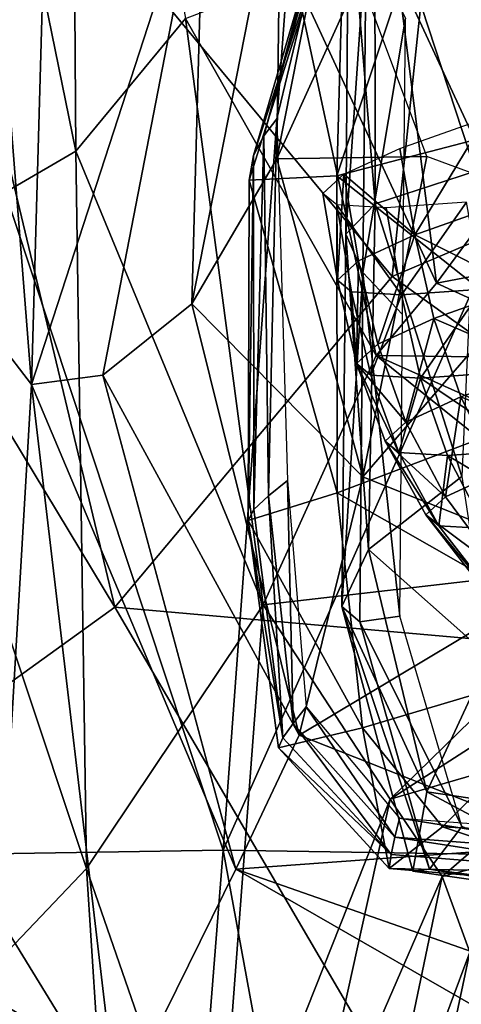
# Model space of a CAD drawing. Extents: x -76 to 76, y -20 to 79.
# Tile 57 of 175: x 0.377 to 0.557, y -16.235 to -15.834. Entities that reach past the tile are written whole.
import ezdxf

# ---------------------------------------------------------------- set-up
doc = ezdxf.new("R2010")
doc.units = 0

msp = doc.modelspace()

# ---------------------------------------------------------------- linework, layer by layer
for points in [[(0.24236, -15.51506, 24.65594), (0.51741, -15.39247, 24.7617), (0.46015, -16.17211, 24.82081)], [(0.46015, -16.17211, 24.82081), (0.51741, -15.39247, 24.7617), (0.74825, -15.52415, 24.87027)], [(0.23813, -16.17562, 24.7183), (0.24236, -15.51506, 24.65594), (0.46015, -16.17211, 24.82081)], [(0.65162, -16.175, 24.90076), (0.46015, -16.17211, 24.82081), (0.74825, -15.52415, 24.87027)], [(0.40003, -15.88732, 26.3577), (0.32219, -15.93262, 26.57544), (0.33572, -15.57224, 26.6078)], [(0.39793, -15.57437, 26.38531), (0.40003, -15.88732, 26.3577), (0.33572, -15.57224, 26.6078)], [(0.40003, -15.88732, 26.3577), (0.39793, -15.57437, 26.38531), (0.44472, -15.83324, 26.16594)], [(0.38201, -15.98231, 25.73446), (0.39059, -15.67965, 25.79263), (0.35881, -15.68837, 25.66288)], [(0.45229, -15.76569, 25.79155), (0.39059, -15.67965, 25.79263), (0.38201, -15.98231, 25.73446)], [(0.36908, -15.96558, 25.65077), (0.38201, -15.98231, 25.73446), (0.35881, -15.68837, 25.66288)], [(0.32487, -15.69247, 27.70034), (0.19895, -15.71332, 27.77391), (0.41593, -16.07313, 27.55334)], [(0.32487, -15.69247, 27.70034), (0.41593, -16.07313, 27.55334), (0.52883, -15.93842, 27.56188)], [(0.5502, -15.73588, 27.62251), (0.32487, -15.69247, 27.70034), (0.52883, -15.93842, 27.56188)], [(0.19895, -15.71332, 27.77391), (0.2725, -16.17649, 27.58719), (0.41593, -16.07313, 27.55334)], [(0.5502, -15.73588, 27.62251), (0.52883, -15.93842, 27.56188), (0.80059, -15.82299, 27.59691)], [(0.51205, -15.74846, 25.70385), (0.51386, -15.74066, 25.62684), (0.48198, -15.87418, 25.61353)], [(0.4766, -15.88106, 25.69064), (0.51205, -15.74846, 25.70385), (0.48198, -15.87418, 25.61353)], [(0.51205, -15.74846, 25.70385), (0.4766, -15.88106, 25.69064), (0.51056, -15.7591, 25.78027)], [(0.48194, -15.89036, 25.67257), (0.51563, -15.81616, 25.59604), (0.50855, -15.75598, 25.69046)], [(0.48194, -15.89036, 25.67257), (0.50855, -15.75598, 25.69046), (0.48351, -15.7651, 25.7585)], [(0.4766, -15.88106, 25.69064), (0.47244, -15.88902, 25.76307), (0.51056, -15.7591, 25.78027)], [(0.50972, -15.77543, 25.85551), (0.51056, -15.7591, 25.78027), (0.47244, -15.88902, 25.76307)], [(0.41109, -15.97855, 25.75705), (0.45229, -15.76569, 25.79155), (0.38201, -15.98231, 25.73446)], [(0.41109, -15.97855, 25.75705), (0.44738, -15.94951, 25.73196), (0.45229, -15.76569, 25.79155)], [(0.44738, -15.94951, 25.73196), (0.48351, -15.7651, 25.7585), (0.45229, -15.76569, 25.79155)], [(0.44738, -15.94951, 25.73196), (0.48194, -15.89036, 25.67257), (0.48351, -15.7651, 25.7585)], [(0.5218, -15.77025, 25.97189), (0.52192, -15.9087, 25.97489), (0.51109, -15.776, 26.02381)], [(0.5218, -15.77025, 25.97189), (0.56339, -15.76855, 25.94776), (0.56282, -15.89546, 25.96214)], [(0.52192, -15.9087, 25.97489), (0.5218, -15.77025, 25.97189), (0.56282, -15.89546, 25.96214)], [(0.47071, -15.89915, 25.82613), (0.50632, -15.89731, 25.87085), (0.50972, -15.77543, 25.85551)], [(0.47071, -15.89915, 25.82613), (0.50972, -15.77543, 25.85551), (0.47244, -15.88902, 25.76307)], [(0.50632, -15.89731, 25.87085), (0.53535, -15.81009, 25.88529), (0.50972, -15.77543, 25.85551)], [(0.51825, -15.79998, 26.1129), (0.51109, -15.776, 26.02381), (0.51008, -15.92109, 26.01587)], [(0.52192, -15.9087, 25.97489), (0.51008, -15.92109, 26.01587), (0.51109, -15.776, 26.02381)], [(0.61415, -15.86929, 25.88728), (0.61291, -15.77389, 25.90892), (0.53535, -15.81009, 25.88529)], [(0.51695, -15.93669, 26.10227), (0.51825, -15.79998, 26.1129), (0.51008, -15.92109, 26.01587)], [(0.51825, -15.79998, 26.1129), (0.51695, -15.93669, 26.10227), (0.53435, -15.83308, 26.22063)], [(0.56775, -15.80825, 26.19261), (0.57311, -15.90551, 26.19906), (0.53113, -15.81478, 26.14409)], [(0.50632, -15.89731, 25.87085), (0.61415, -15.86929, 25.88728), (0.53535, -15.81009, 25.88529)], [(0.48927, -15.81613, 26.11503), (0.52243, -15.97054, 26.12476), (0.44472, -15.83324, 26.16594)], [(0.51563, -15.81616, 25.59604), (0.48194, -15.89036, 25.67257), (0.54295, -15.88947, 25.58443)], [(0.48927, -15.81613, 26.11503), (0.53113, -15.81478, 26.14409), (0.547, -15.94113, 26.15256)], [(0.52243, -15.97054, 26.12476), (0.48927, -15.81613, 26.11503), (0.547, -15.94113, 26.15256)], [(0.57311, -15.90551, 26.19906), (0.547, -15.94113, 26.15256), (0.53113, -15.81478, 26.14409)], [(0.52883, -15.93842, 27.56188), (0.7582, -16.10338, 27.4994), (0.80059, -15.82299, 27.59691)], [(0.40003, -15.88732, 26.3577), (0.44472, -15.83324, 26.16594), (0.47638, -16.07213, 26.1344)], [(0.52243, -15.97054, 26.12476), (0.47638, -16.07213, 26.1344), (0.44472, -15.83324, 26.16594)], [(0.51695, -15.93669, 26.10227), (0.53316, -15.95389, 26.21137), (0.53435, -15.83308, 26.22063)], [(0.61415, -15.86929, 25.88728), (0.50632, -15.89731, 25.87085), (0.6166, -15.98476, 25.85335)], [(0.4766, -15.88106, 25.69064), (0.48198, -15.87418, 25.61353), (0.47848, -16.02767, 25.67529)], [(0.48198, -15.87418, 25.61353), (0.48623, -16.02141, 25.59812), (0.47848, -16.02767, 25.67529)], [(0.53815, -15.92137, 26.81508), (0.53195, -15.88623, 26.81977), (0.56687, -15.87391, 26.77643)], [(0.57336, -15.90894, 26.77137), (0.53815, -15.92137, 26.81508), (0.56687, -15.87391, 26.77643)], [(0.47244, -15.88902, 25.76307), (0.4766, -15.88106, 25.69064), (0.47253, -16.03334, 25.74502)], [(0.4766, -15.88106, 25.69064), (0.47848, -16.02767, 25.67529), (0.47253, -16.03334, 25.74502)], [(0.40003, -15.88732, 26.3577), (0.40439, -16.1795, 26.34068), (0.32219, -15.93262, 26.57544)], [(0.40439, -16.1795, 26.34068), (0.40003, -15.88732, 26.3577), (0.47638, -16.07213, 26.1344)], [(0.53195, -15.88623, 26.81977), (0.53815, -15.92137, 26.81508), (0.50922, -15.89669, 26.87099)], [(0.48194, -15.89036, 25.67257), (0.44738, -15.94951, 25.73196), (0.51694, -16.01999, 25.6537)], [(0.47071, -15.89915, 25.82613), (0.47244, -15.88902, 25.76307), (0.47021, -16.0378, 25.79985)], [(0.47244, -15.88902, 25.76307), (0.47253, -16.03334, 25.74502), (0.47021, -16.0378, 25.79985)], [(0.48194, -15.89036, 25.67257), (0.51694, -16.01999, 25.6537), (0.54295, -15.88947, 25.58443)], [(0.60878, -15.91376, 25.57998), (0.54295, -15.88947, 25.58443), (0.51694, -16.01999, 25.6537)], [(0.52192, -15.9087, 25.97489), (0.56282, -15.89546, 25.96214), (0.55724, -16.01983, 25.92489)], [(0.47071, -15.89915, 25.82613), (0.47021, -16.0378, 25.79985), (0.50655, -16.02649, 25.83707)], [(0.50632, -15.89731, 25.87085), (0.47071, -15.89915, 25.82613), (0.50655, -16.02649, 25.83707)], [(0.50659, -15.93979, 26.92302), (0.50066, -15.9045, 26.92681), (0.50922, -15.89669, 26.87099)], [(0.50632, -15.89731, 25.87085), (0.50655, -16.02649, 25.83707), (0.6166, -15.98476, 25.85335)], [(0.51522, -15.93192, 26.86673), (0.50659, -15.93979, 26.92302), (0.50922, -15.89669, 26.87099)], [(0.53815, -15.92137, 26.81508), (0.51522, -15.93192, 26.86673), (0.50922, -15.89669, 26.87099)], [(0.50066, -15.9045, 26.92681), (0.50659, -15.93979, 26.92302), (0.50639, -15.90922, 26.98333)], [(0.52648, -15.91042, 27.03666), (0.53263, -15.94577, 27.03381), (0.55913, -15.90814, 27.08334)], [(0.53263, -15.94577, 27.03381), (0.56555, -15.94347, 27.08088), (0.55913, -15.90814, 27.08334)], [(0.57311, -15.90551, 26.19906), (0.61754, -15.92768, 26.20141), (0.547, -15.94113, 26.15256)], [(0.53263, -15.94577, 27.03381), (0.52648, -15.91042, 27.03666), (0.50639, -15.90922, 26.98333)], [(0.50659, -15.93979, 26.92302), (0.51236, -15.94456, 26.98002), (0.50639, -15.90922, 26.98333)], [(0.51236, -15.94456, 26.98002), (0.53263, -15.94577, 27.03381), (0.50639, -15.90922, 26.98333)], [(0.52192, -15.9087, 25.97489), (0.5192, -16.04963, 25.94792), (0.51008, -15.92109, 26.01587)], [(0.5192, -16.04963, 25.94792), (0.52192, -15.9087, 25.97489), (0.55724, -16.01983, 25.92489)], [(0.53815, -15.92137, 26.81508), (0.57336, -15.90894, 26.77137), (0.58109, -15.94303, 26.76795)], [(0.60682, -16.05602, 25.64911), (0.60878, -15.91376, 25.57998), (0.51694, -16.01999, 25.6537)], [(0.5192, -16.04963, 25.94792), (0.50841, -16.07286, 25.99975), (0.51008, -15.92109, 26.01587)], [(0.51695, -15.93669, 26.10227), (0.51008, -15.92109, 26.01587), (0.50841, -16.07286, 25.99975)], [(0.51522, -15.93192, 26.86673), (0.53815, -15.92137, 26.81508), (0.52302, -15.96598, 26.8632)], [(0.53815, -15.92137, 26.81508), (0.54592, -15.95544, 26.81161), (0.52302, -15.96598, 26.8632)], [(0.54592, -15.95544, 26.81161), (0.53815, -15.92137, 26.81508), (0.58109, -15.94303, 26.76795)], [(0.61754, -15.92768, 26.20141), (0.61417, -15.97182, 26.15574), (0.547, -15.94113, 26.15256)], [(0.40439, -16.1795, 26.34068), (0.3222, -16.26591, 26.53986), (0.32219, -15.93262, 26.57544)], [(0.50659, -15.93979, 26.92302), (0.51522, -15.93192, 26.86673), (0.5144, -15.97384, 26.91942)], [(0.51522, -15.93192, 26.86673), (0.52302, -15.96598, 26.8632), (0.5144, -15.97384, 26.91942)], [(0.51568, -16.07909, 26.09101), (0.51695, -15.93669, 26.10227), (0.50841, -16.07286, 25.99975)], [(0.51568, -16.07909, 26.09101), (0.53197, -16.0768, 26.20198), (0.51695, -15.93669, 26.10227)], [(0.53197, -16.0768, 26.20198), (0.53316, -15.95389, 26.21137), (0.51695, -15.93669, 26.10227)], [(0.52883, -15.93842, 27.56188), (0.41593, -16.07313, 27.55334), (0.7582, -16.10338, 27.4994)], [(0.50659, -15.93979, 26.92302), (0.5144, -15.97384, 26.91942), (0.51236, -15.94456, 26.98002)], [(0.53263, -15.94577, 27.03381), (0.51236, -15.94456, 26.98002), (0.52017, -15.9786, 26.97635)], [(0.5144, -15.97384, 26.91942), (0.52017, -15.9786, 26.97635), (0.51236, -15.94456, 26.98002)], [(0.52243, -15.97054, 26.12476), (0.547, -15.94113, 26.15256), (0.61417, -15.97182, 26.15574)], [(0.53263, -15.94577, 27.03381), (0.54041, -15.97981, 27.03007), (0.56555, -15.94347, 27.08088)], [(0.54041, -15.97981, 27.03007), (0.57329, -15.97751, 27.07708), (0.56555, -15.94347, 27.08088)], [(0.54592, -15.95544, 26.81161), (0.58109, -15.94303, 26.76795), (0.5913, -15.97522, 26.76781)], [(0.54041, -15.97981, 27.03007), (0.53263, -15.94577, 27.03381), (0.52017, -15.9786, 26.97635)], [(0.44738, -15.94951, 25.73196), (0.41109, -15.97855, 25.75705), (0.491, -16.12521, 25.70566)], [(0.44738, -15.94951, 25.73196), (0.491, -16.12521, 25.70566), (0.51694, -16.01999, 25.6537)], [(0.53442, -15.99769, 26.86112), (0.52302, -15.96598, 26.8632), (0.54592, -15.95544, 26.81161)], [(0.55685, -15.98738, 26.81058), (0.53442, -15.99769, 26.86112), (0.54592, -15.95544, 26.81161)], [(0.55685, -15.98738, 26.81058), (0.54592, -15.95544, 26.81161), (0.5913, -15.97522, 26.76781)], [(0.36908, -15.96558, 25.65077), (0.36911, -16.19999, 25.61833), (0.38201, -15.98231, 25.73446)], [(0.5144, -15.97384, 26.91942), (0.52302, -15.96598, 26.8632), (0.53442, -15.99769, 26.86112)], [(0.62696, -16.0547, 26.11337), (0.47638, -16.07213, 26.1344), (0.52243, -15.97054, 26.12476)], [(0.6206, -16.01473, 26.128), (0.62696, -16.0547, 26.11337), (0.52243, -15.97054, 26.12476)], [(0.6206, -16.01473, 26.128), (0.52243, -15.97054, 26.12476), (0.61417, -15.97182, 26.15574)], [(0.52598, -16.0054, 26.91619), (0.53162, -16.01006, 26.97197), (0.5144, -15.97384, 26.91942)], [(0.52598, -16.0054, 26.91619), (0.5144, -15.97384, 26.91942), (0.53442, -15.99769, 26.86112)], [(0.53162, -16.01006, 26.97197), (0.52017, -15.9786, 26.97635), (0.5144, -15.97384, 26.91942)], [(0.55685, -15.98738, 26.81058), (0.5913, -15.97522, 26.76781), (0.60494, -16.0066, 26.77157)], [(0.41109, -15.97855, 25.75705), (0.38201, -15.98231, 25.73446), (0.46523, -16.17982, 25.72299)], [(0.41109, -15.97855, 25.75705), (0.46523, -16.17982, 25.72299), (0.491, -16.12521, 25.70566)], [(0.54041, -15.97981, 27.03007), (0.52017, -15.9786, 26.97635), (0.53162, -16.01006, 26.97197)], [(0.55145, -16.01124, 27.02459), (0.54041, -15.97981, 27.03007), (0.53162, -16.01006, 26.97197)], [(0.58366, -16.00899, 27.07065), (0.57329, -15.97751, 27.07708), (0.54041, -15.97981, 27.03007)], [(0.55145, -16.01124, 27.02459), (0.58366, -16.00899, 27.07065), (0.54041, -15.97981, 27.03007)], [(0.36911, -16.19999, 25.61833), (0.41693, -16.27782, 25.70153), (0.38201, -15.98231, 25.73446)], [(0.38201, -15.98231, 25.73446), (0.41693, -16.27782, 25.70153), (0.46523, -16.17982, 25.72299)], [(0.6203, -16.09136, 25.86282), (0.6166, -15.98476, 25.85335), (0.50655, -16.02649, 25.83707)], [(0.53442, -15.99769, 26.86112), (0.55685, -15.98738, 26.81058), (0.55062, -16.02807, 26.86067)], [(0.55685, -15.98738, 26.81058), (0.57204, -16.01821, 26.81241), (0.55062, -16.02807, 26.86067)], [(0.57204, -16.01821, 26.81241), (0.55685, -15.98738, 26.81058), (0.60494, -16.0066, 26.77157)], [(0.52598, -16.0054, 26.91619), (0.53442, -15.99769, 26.86112), (0.55062, -16.02807, 26.86067)], [(0.52598, -16.0054, 26.91619), (0.54256, -16.03543, 26.91327), (0.54795, -16.03987, 26.96652)], [(0.54256, -16.03543, 26.91327), (0.52598, -16.0054, 26.91619), (0.55062, -16.02807, 26.86067)], [(0.53162, -16.01006, 26.97197), (0.52598, -16.0054, 26.91619), (0.54795, -16.03987, 26.96652)], [(0.55145, -16.01124, 27.02459), (0.53162, -16.01006, 26.97197), (0.54795, -16.03987, 26.96652)], [(0.56688, -16.041, 27.01677), (0.55145, -16.01124, 27.02459), (0.54795, -16.03987, 26.96652)], [(0.58366, -16.00899, 27.07065), (0.55145, -16.01124, 27.02459), (0.59764, -16.03885, 27.06075)], [(0.55145, -16.01124, 27.02459), (0.56688, -16.041, 27.01677), (0.59764, -16.03885, 27.06075)], [(0.60682, -16.05602, 25.64911), (0.51694, -16.01999, 25.6537), (0.491, -16.12521, 25.70566)], [(0.5192, -16.04963, 25.94792), (0.55724, -16.01983, 25.92489), (0.56852, -16.09331, 25.90229)], [(0.57283, -16.0581, 26.86204), (0.55062, -16.02807, 26.86067), (0.57204, -16.01821, 26.81241)], [(0.48854, -16.12045, 25.66574), (0.47848, -16.02767, 25.67529), (0.48623, -16.02141, 25.59812)], [(0.49391, -16.11362, 25.58863), (0.48854, -16.12045, 25.66574), (0.48623, -16.02141, 25.59812)], [(0.51681, -16.12218, 25.84509), (0.50655, -16.02649, 25.83707), (0.47021, -16.0378, 25.79985)], [(0.48437, -16.12635, 25.73801), (0.47253, -16.03334, 25.74502), (0.47848, -16.02767, 25.67529)], [(0.48854, -16.12045, 25.66574), (0.48437, -16.12635, 25.73801), (0.47848, -16.02767, 25.67529)], [(0.51681, -16.12218, 25.84509), (0.6203, -16.09136, 25.86282), (0.50655, -16.02649, 25.83707)], [(0.54256, -16.03543, 26.91327), (0.55062, -16.02807, 26.86067), (0.57283, -16.0581, 26.86204)], [(0.47021, -16.0378, 25.79985), (0.47253, -16.03334, 25.74502), (0.48437, -16.12635, 25.73801)], [(0.56539, -16.06488, 26.91055), (0.57037, -16.06899, 26.95968), (0.54256, -16.03543, 26.91327)], [(0.56539, -16.06488, 26.91055), (0.54256, -16.03543, 26.91327), (0.57283, -16.0581, 26.86204)], [(0.57037, -16.06899, 26.95968), (0.54795, -16.03987, 26.96652), (0.54256, -16.03543, 26.91327)], [(0.48265, -16.13038, 25.80059), (0.51681, -16.12218, 25.84509), (0.47021, -16.0378, 25.79985)], [(0.48265, -16.13038, 25.80059), (0.47021, -16.0378, 25.79985), (0.48437, -16.12635, 25.73801)], [(0.56688, -16.041, 27.01677), (0.54795, -16.03987, 26.96652), (0.57037, -16.06899, 26.95968)], [(0.5192, -16.04963, 25.94792), (0.54303, -16.14831, 25.91714), (0.50841, -16.07286, 25.99975)], [(0.54303, -16.14831, 25.91714), (0.5192, -16.04963, 25.94792), (0.56852, -16.09331, 25.90229)], [(0.52805, -16.15125, 26.10177), (0.47638, -16.07213, 26.1344), (0.62696, -16.0547, 26.11337)], [(0.60363, -16.1697, 25.70061), (0.60682, -16.05602, 25.64911), (0.491, -16.12521, 25.70566)], [(0.62338, -16.09001, 26.10703), (0.52805, -16.15125, 26.10177), (0.62696, -16.0547, 26.11337)], [(0.40439, -16.1795, 26.34068), (0.47638, -16.07213, 26.1344), (0.45687, -16.331, 26.13957)], [(0.45687, -16.331, 26.13957), (0.47638, -16.07213, 26.1344), (0.52805, -16.15125, 26.10177)], [(0.51568, -16.07909, 26.09101), (0.50841, -16.07286, 25.99975), (0.54412, -16.17983, 26.08252)], [(0.50841, -16.07286, 25.99975), (0.53726, -16.18062, 25.98491), (0.54412, -16.17983, 26.08252)], [(0.54303, -16.14831, 25.91714), (0.53726, -16.18062, 25.98491), (0.50841, -16.07286, 25.99975)], [(0.41593, -16.07313, 27.55334), (0.2725, -16.17649, 27.58719), (0.58566, -16.3633, 27.41171)], [(0.41593, -16.07313, 27.55334), (0.58566, -16.3633, 27.41171), (0.7582, -16.10338, 27.4994)], [(0.53197, -16.0768, 26.20198), (0.51568, -16.07909, 26.09101), (0.55729, -16.16248, 26.19505)], [(0.51568, -16.07909, 26.09101), (0.54412, -16.17983, 26.08252), (0.55729, -16.16248, 26.19505)], [(0.6203, -16.09136, 25.86282), (0.51681, -16.12218, 25.84509), (0.54941, -16.1626, 25.84592)], [(0.62338, -16.09001, 26.10703), (0.61532, -16.1259, 26.11444), (0.52805, -16.15125, 26.10177)], [(0.62367, -16.16656, 25.86659), (0.6203, -16.09136, 25.86282), (0.54941, -16.1626, 25.84592)], [(0.62283, -16.15999, 25.9087), (0.54303, -16.14831, 25.91714), (0.56852, -16.09331, 25.90229)], [(0.48854, -16.12045, 25.66574), (0.49391, -16.11362, 25.58863), (0.53004, -16.16679, 25.66084)], [(0.49391, -16.11362, 25.58863), (0.53185, -16.15907, 25.58383), (0.53004, -16.16679, 25.66084)], [(0.48437, -16.12635, 25.73801), (0.48854, -16.12045, 25.66574), (0.52855, -16.17383, 25.73698)], [(0.48854, -16.12045, 25.66574), (0.53004, -16.16679, 25.66084), (0.52855, -16.17383, 25.73698)], [(0.60363, -16.1697, 25.70061), (0.491, -16.12521, 25.70566), (0.46523, -16.17982, 25.72299)], [(0.48265, -16.13038, 25.80059), (0.52772, -16.17952, 25.81137), (0.51681, -16.12218, 25.84509)], [(0.52772, -16.17952, 25.81137), (0.54941, -16.1626, 25.84592), (0.51681, -16.12218, 25.84509)], [(0.48265, -16.13038, 25.80059), (0.48437, -16.12635, 25.73801), (0.52855, -16.17383, 25.73698)], [(0.61532, -16.1259, 26.11444), (0.5492, -16.18285, 26.10947), (0.52805, -16.15125, 26.10177)], [(0.61532, -16.1259, 26.11444), (0.60827, -16.16759, 26.14105), (0.5492, -16.18285, 26.10947)], [(0.52772, -16.17952, 25.81137), (0.48265, -16.13038, 25.80059), (0.52855, -16.17383, 25.73698)], [(0.62782, -16.19366, 25.98083), (0.53726, -16.18062, 25.98491), (0.54303, -16.14831, 25.91714)], [(0.62283, -16.15999, 25.9087), (0.62782, -16.19366, 25.98083), (0.54303, -16.14831, 25.91714)], [(0.49218, -16.31454, 26.08586), (0.45687, -16.331, 26.13957), (0.52805, -16.15125, 26.10177)], [(0.49218, -16.31454, 26.08586), (0.52805, -16.15125, 26.10177), (0.5492, -16.18285, 26.10947)], [(0.62627, -16.17408, 25.65948), (0.53004, -16.16679, 25.66084), (0.53185, -16.15907, 25.58383)], [(0.62689, -16.16604, 25.58249), (0.62627, -16.17408, 25.65948), (0.53185, -16.15907, 25.58383)], [(0.52772, -16.17952, 25.81137), (0.62513, -16.18782, 25.81523), (0.54941, -16.1626, 25.84592)], [(0.54412, -16.17983, 26.08252), (0.63194, -16.19156, 26.08019), (0.55729, -16.16248, 26.19505)], [(0.62513, -16.18782, 25.81523), (0.62367, -16.16656, 25.86659), (0.54941, -16.1626, 25.84592)], [(0.62567, -16.18153, 25.7369), (0.52855, -16.17383, 25.73698), (0.53004, -16.16679, 25.66084)], [(0.62627, -16.17408, 25.65948), (0.62567, -16.18153, 25.7369), (0.53004, -16.16679, 25.66084)], [(0.60827, -16.16759, 26.14105), (0.56057, -16.21368, 26.13795), (0.5492, -16.18285, 26.10947)], [(0.23813, -16.17562, 24.7183), (0.46015, -16.17211, 24.82081), (0.40906, -16.8163, 24.88966)], [(0.57638, -16.80479, 24.96702), (0.40906, -16.8163, 24.88966), (0.46015, -16.17211, 24.82081)], [(0.65162, -16.175, 24.90076), (0.57638, -16.80479, 24.96702), (0.46015, -16.17211, 24.82081)], [(0.59795, -16.22624, 25.71687), (0.60363, -16.1697, 25.70061), (0.46523, -16.17982, 25.72299)], [(0.00108, -16.70146, 27.48626), (0.40492, -16.66093, 27.31143), (0.2725, -16.17649, 27.58719)], [(0.21237, -16.82165, 24.7789), (0.23813, -16.17562, 24.7183), (0.40906, -16.8163, 24.88966)], [(0.2725, -16.17649, 27.58719), (0.40492, -16.66093, 27.31143), (0.58566, -16.3633, 27.41171)], [(0.52772, -16.17952, 25.81137), (0.52855, -16.17383, 25.73698), (0.62567, -16.18153, 25.7369)], [(0.40439, -16.1795, 26.34068), (0.41867, -16.40013, 26.29582), (0.3222, -16.26591, 26.53986)], [(0.41867, -16.40013, 26.29582), (0.40439, -16.1795, 26.34068), (0.45687, -16.331, 26.13957)], [(0.46523, -16.17982, 25.72299), (0.41693, -16.27782, 25.70153), (0.59572, -16.25481, 25.71737)], [(0.59795, -16.22624, 25.71687), (0.46523, -16.17982, 25.72299), (0.59572, -16.25481, 25.71737)], [(0.62513, -16.18782, 25.81523), (0.52772, -16.17952, 25.81137), (0.62567, -16.18153, 25.7369)], [(0.54412, -16.17983, 26.08252), (0.53726, -16.18062, 25.98491), (0.62782, -16.19366, 25.98083)], [(0.63194, -16.19156, 26.08019), (0.54412, -16.17983, 26.08252), (0.62782, -16.19366, 25.98083)], [(0.52054, -16.32095, 26.09549), (0.49218, -16.31454, 26.08586), (0.5492, -16.18285, 26.10947)], [(0.52054, -16.32095, 26.09549), (0.5492, -16.18285, 26.10947), (0.56057, -16.21368, 26.13795)], [(0.36911, -16.19999, 25.61833), (0.35646, -16.43081, 25.59826), (0.41693, -16.27782, 25.70153)], [(0.53787, -16.32046, 26.12924), (0.52054, -16.32095, 26.09549), (0.56057, -16.21368, 26.13795)], [(0.53787, -16.32046, 26.12924), (0.56057, -16.21368, 26.13795), (0.56705, -16.24413, 26.17683)]]:
    msp.add_3dface(points)

doc.saveas('drawing.dxf')
